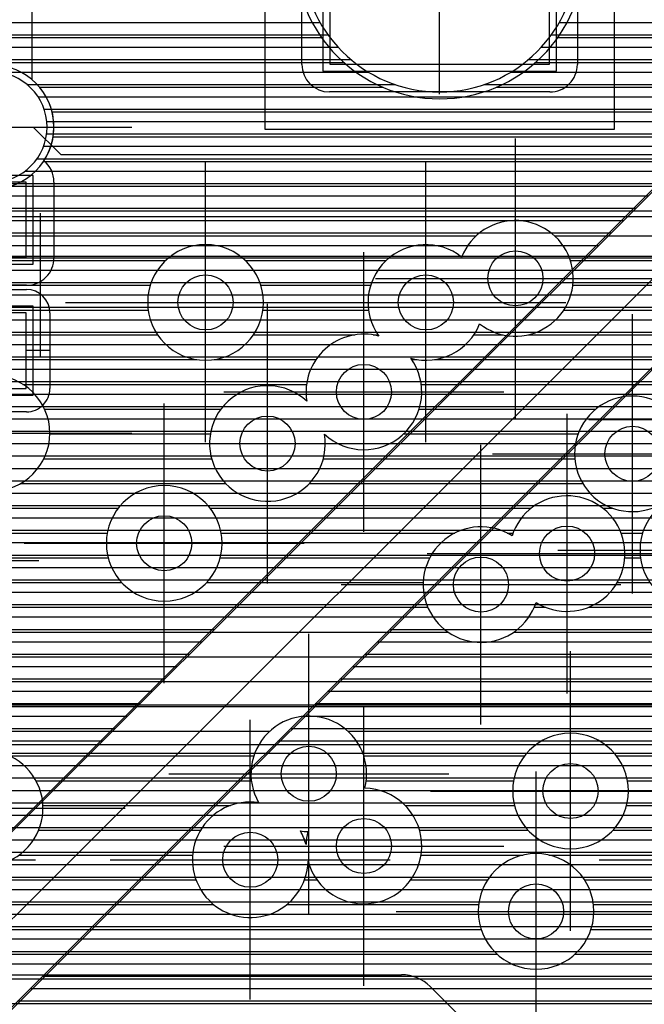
# Model space of a CAD drawing. Extents: x 25 to 291, y 23 to 136.
# Tile 132 of 147: x 61.78 to 66.31, y 107.13 to 114.28. Entities that reach past the tile are written whole.
import ezdxf

# ---------------------------------------------------------------- set-up
doc = ezdxf.new("R2010")
doc.units = 0
doc.layers.get('0').update_dxf_attribs({"linetype": 'CONTINUOUS'})
for name, color, linetype in [('copper_layer_2', 1, 'CONTINUOUS'), ('copper_layer_3', 3, 'CONTINUOUS'), ('copper_layer_bottom', 4, 'CONTINUOUS'), ('copper_layer_top', 5, 'CONTINUOUS'), ('drill_drawing', 6, 'CONTINUOUS'), ('paste_mask_top', 2, 'CONTINUOUS'), ('silkscreen_top', 1, 'CONTINUOUS'), ('solder_mask_bottom', 1, 'CONTINUOUS'), ('solder_mask_top', 1, 'CONTINUOUS')]:
    doc.layers.add(name, color=color, linetype=linetype)

# ---------------------------------------------------------------- blocks, each defined once
blk = doc.blocks.new('D20')
blk.add_circle((0, 0), 0.2)
blk = doc.blocks.new('D457')
blk.add_lwpolyline([(0.79756, 0.79756), (-0.79756, 0.79756), (-0.79756, -0.79756), (0.79756, -0.79756)], close=True)
blk = doc.blocks.new('D166')
blk.add_lwpolyline([(0.24892, 0.27432), (-0.24892, 0.27432), (-0.24892, -0.27432), (0.24892, -0.27432)], close=True)
blk = doc.blocks.new('D460')
blk.add_lwpolyline([(0.84836, 0.84836), (-0.84836, 0.84836), (-0.84836, -0.84836), (0.84836, -0.84836)], close=True)
blk = doc.blocks.new('D449')
blk.add_lwpolyline([(0.29972, 0.32258), (-0.29972, 0.32258), (-0.29972, -0.32258), (0.29972, -0.32258)], close=True)

msp = doc.modelspace()

# ---------------------------------------------------------------- linework, layer by layer
at = {"layer": 'copper_layer_2', "color": 1}
for points in [[(54.445009, 103.355093), (56.677419, 103.355093), (69.712725, 116.390653)], [(74.77013, 110.8857), (74.77013, 115.495301), (70.122936, 115.495301), (57.355093, 102.727457), (57.355093, 100.445263)], [(31.564643, 114.259843), (63.956312, 114.259843)], [(65.693929, 114.259843), (67.581915, 114.259843)], [(31.532131, 114.169926), (64.014224, 114.169926)], [(65.636017, 114.169926), (67.491999, 114.169926)], [(31.469901, 114.08001), (64.08763, 114.08001)], [(65.562611, 114.08001), (67.402083, 114.08001)], [(59.614427, 113.98984), (64.18161, 113.98984)], [(65.468885, 113.98984), (67.311913, 113.98984)], [(61.591567, 113.899924), (64.307087, 113.899924)], [(65.343155, 113.899924), (67.221996, 113.899924)], [(61.828296, 113.810008), (64.499111, 113.810008)], [(65.15113, 113.810008), (67.13208, 113.810008)], [(61.909322, 113.719837), (67.04191, 113.719837)], [(61.953518, 113.629921), (66.951994, 113.629921)], [(61.973076, 113.540005), (66.862078, 113.540005)], [(61.97206, 113.449835), (66.771908, 113.449835)], [(61.949708, 113.359919), (66.681991, 113.359919)], [(61.90221, 113.270003), (66.592075, 113.270003)], [(61.81458, 113.179832), (66.501905, 113.179832)], [(42.944882, 113.089916), (66.411989, 113.089916)], [(42.962916, 113), (66.322073, 113)], [(42.972822, 112.90983), (66.231902, 112.90983)], [(51.778004, 112.819914), (66.141986, 112.819914)], [(51.9111, 112.729997), (66.05207, 112.729997)], [(51.977394, 112.639827), (65.9619, 112.639827)], [(52.012446, 112.549911), (65.871984, 112.549911)], [(52.024892, 112.459995), (65.782068, 112.459995)], [(52.017018, 112.369825), (65.691897, 112.369825)], [(51.987046, 112.279909), (65.601981, 112.279909)], [(51.92888, 112.189992), (65.512065, 112.189992)], [(51.818136, 112.099822), (65.421895, 112.099822)], [(42.567691, 112.009906), (65.331979, 112.009906)], [(42.430531, 111.91999), (65.242062, 111.91999)], [(42.211074, 111.82982), (65.151892, 111.82982)], [(36.605029, 111.739903), (65.061976, 111.739903)], [(36.605029, 111.649987), (64.97206, 111.649987)], [(66.277623, 111.649987), (74.77013, 111.649987)], [(36.605029, 111.559817), (64.88189, 111.559817)], [(66.187706, 111.559817), (74.77013, 111.559817)], [(36.605029, 111.469901), (64.791974, 111.469901)], [(66.097536, 111.469901), (74.77013, 111.469901)], [(36.605029, 111.379985), (64.702057, 111.379985)], [(66.00762, 111.379985), (74.77013, 111.379985)], [(42.275845, 111.289815), (64.611887, 111.289815)], [(65.917704, 111.289815), (74.77013, 111.289815)], [(42.466599, 111.199898), (64.521971, 111.199898)], [(65.827534, 111.199898), (74.77013, 111.199898)], [(52.744221, 111.109982), (64.432055, 111.109982)], [(65.737617, 111.109982), (74.77013, 111.109982)], [(52.841504, 111.019812), (64.341885, 111.019812)], [(65.647701, 111.019812), (74.77013, 111.019812)], [(52.894082, 110.929896), (64.251969, 110.929896)], [(65.557531, 110.929896), (74.77013, 110.929896)], [(52.919736, 110.83998), (64.162052, 110.83998)], [(65.467615, 110.83998), (74.795276, 110.83998)], [(52.924308, 110.749809), (64.071882, 110.749809)], [(65.377699, 110.749809), (74.885192, 110.749809)], [(52.908052, 110.659893), (63.981966, 110.659893)], [(65.287529, 110.659893), (74.975108, 110.659893)], [(55.999492, 110.569977), (63.89205, 110.569977)], [(65.197612, 110.569977), (75.065278, 110.569977)], [(56.125984, 110.479807), (63.80188, 110.479807)], [(65.107696, 110.479807), (75.155194, 110.479807)], [(56.189992, 110.389891), (63.711963, 110.389891)], [(65.017526, 110.389891), (75.17018, 110.389891)], [(56.223774, 110.299975), (63.622047, 110.299975)], [(64.92761, 110.299975), (75.17018, 110.299975)], [(56.235204, 110.209804), (63.532131, 110.209804)], [(64.837694, 110.209804), (75.17018, 110.209804)], [(56.225806, 110.119888), (63.441961, 110.119888)], [(64.747523, 110.119888), (75.17018, 110.119888)], [(56.194564, 110.029972), (63.352045, 110.029972)], [(64.657607, 110.029972), (75.17018, 110.029972)], [(56.134366, 109.939802), (63.262129, 109.939802)], [(64.567691, 109.939802), (75.17018, 109.939802)], [(56.018796, 109.849886), (63.171958, 109.849886)], [(64.477521, 109.849886), (75.17018, 109.849886)], [(42.825502, 109.75997), (63.082042, 109.75997)], [(64.387605, 109.75997), (75.17018, 109.75997)], [(42.764796, 109.669799), (62.992126, 109.669799)], [(64.297689, 109.669799), (75.17018, 109.669799)], [(42.689103, 109.579883), (62.901956, 109.579883)], [(64.207518, 109.579883), (75.17018, 109.579883)], [(42.592837, 109.489967), (62.81204, 109.489967)], [(64.117602, 109.489967), (75.17018, 109.489967)], [(42.465329, 109.399797), (62.722123, 109.399797)], [(64.027686, 109.399797), (75.17018, 109.399797)], [(42.274067, 109.309881), (62.631953, 109.309881)], [(63.937516, 109.309881), (75.17018, 109.309881)], [(31.131318, 109.219964), (62.542037, 109.219964)], [(63.8476, 109.219964), (73.097282, 109.219964)], [(31.230124, 109.129794), (62.452121, 109.129794)], [(63.757684, 109.129794), (72.964186, 109.129794)], [(31.307849, 109.039878), (62.361951, 109.039878)], [(63.667513, 109.039878), (72.897892, 109.039878)], [(31.369825, 108.949962), (62.272035, 108.949962)], [(63.577597, 108.949962), (72.86284, 108.949962)], [(31.419101, 108.859792), (62.182118, 108.859792)], [(63.487681, 108.859792), (72.85014, 108.859792)], [(42.21336, 108.769876), (62.091948, 108.769876)], [(63.397511, 108.769876), (72.858268, 108.769876)], [(42.431801, 108.679959), (62.002032, 108.679959)], [(63.307595, 108.679959), (72.88824, 108.679959)], [(42.568707, 108.589789), (61.912116, 108.589789)], [(63.217678, 108.589789), (72.946406, 108.589789)], [(42.670307, 108.499873), (61.821946, 108.499873)], [(63.127508, 108.499873), (73.05715, 108.499873)], [(63.037592, 108.409957), (75.17018, 108.409957)], [(62.947676, 108.319787), (75.17018, 108.319787)], [(62.857506, 108.22987), (75.17018, 108.22987)], [(62.76759, 108.139954), (75.17018, 108.139954)], [(62.677673, 108.049784), (75.17018, 108.049784)], [(62.587503, 107.959868), (75.17018, 107.959868)], [(62.497587, 107.869952), (75.17018, 107.869952)], [(62.407671, 107.779782), (75.17018, 107.779782)], [(62.317501, 107.689865), (75.17018, 107.689865)], [(62.227584, 107.599949), (75.17018, 107.599949)], [(62.137668, 107.509779), (75.17018, 107.509779)], [(62.047498, 107.419863), (75.17526, 107.419863)], [(61.957582, 107.329947), (75.261367, 107.329947)], [(61.867666, 107.239776), (75.351537, 107.239776)], [(61.777496, 107.14986), (75.370079, 107.14986)]]:
    msp.add_lwpolyline(points, dxfattribs=at)
for points in [[(65.825248, 114.755144), (65.825248, 114.755144), (65.825248, 114.755144, 1), (63.825248, 114.755144), (63.825248, 114.755144), (63.825248, 114.755144, 1), (65.825248, 114.755144), (65.825248, 114.755144)], [(65.825248, 114.755144), (65.825248, 114.755144), (65.825248, 114.755144, 1), (63.825248, 114.755144), (63.825248, 114.755144), (63.825248, 114.755144, 1), (65.825248, 114.755144), (65.825248, 114.755144)], [(61.975108, 113.500127), (61.975108, 113.500127), (61.975108, 113.500127, 1), (61.175006, 113.500127), (61.175006, 113.500127), (61.175006, 113.500127, 1), (61.975108, 113.500127), (61.975108, 113.500127)], [(61.975108, 113.500127), (61.975108, 113.500127), (61.975108, 113.500127, 1), (61.175006, 113.500127), (61.175006, 113.500127), (61.175006, 113.500127, 1), (61.975108, 113.500127), (61.975108, 113.500127)]]:
    msp.add_lwpolyline(points, format="xyb", dxfattribs=at)
at = {"layer": 'copper_layer_3', "color": 3}
for points in [[(65.875032, 114.755144), (65.875032, 114.755144), (65.875032, 114.755144, 1), (63.775464, 114.755144), (63.775464, 114.755144), (63.775464, 114.755144, 1), (65.875032, 114.755144), (65.875032, 114.755144)], [(65.875032, 114.755144), (65.875032, 114.755144), (65.875032, 114.755144, 1), (63.775464, 114.755144), (63.775464, 114.755144), (63.775464, 114.755144, 1), (65.875032, 114.755144), (65.875032, 114.755144)], [(62.025146, 113.500127), (62.025146, 113.500127), (62.025146, 113.500127, 1), (61.124968, 113.500127), (61.124968, 113.500127), (61.124968, 113.500127, 1), (62.025146, 113.500127), (62.025146, 113.500127)], [(62.025146, 113.500127), (62.025146, 113.500127), (62.025146, 113.500127, 1), (61.124968, 113.500127), (61.124968, 113.500127), (61.124968, 113.500127, 1), (62.025146, 113.500127), (62.025146, 113.500127)], [(65.11557, 112.070104), (65.11557, 112.070104), (65.11557, 112.070104, 3.011632), (64.98476, 112.555245), (64.98476, 112.555245)], [(63.545085, 112.225298), (63.545085, 112.225298), (63.545085, 112.225298, 1), (62.705359, 112.225298), (62.705359, 112.225298), (62.705359, 112.225298, 1), (63.545085, 112.225298), (63.545085, 112.225298)], [(63.545085, 112.225298), (63.545085, 112.225298), (63.545085, 112.225298, 1), (62.705359, 112.225298), (62.705359, 112.225298), (62.705359, 112.225298, 1), (63.545085, 112.225298), (63.545085, 112.225298)], [(64.98476, 112.555245), (64.98476, 112.555245), (64.98476, 112.555245, 0.86687), (64.383287, 111.98095), (64.383287, 111.98095)], [(64.616967, 111.819406), (64.616967, 111.819406), (64.616967, 111.819406, 0.380019), (65.11557, 112.070104), (65.11557, 112.070104)], [(64.383287, 111.98095), (64.383287, 111.98095), (64.383287, 111.98095, 0.54339), (63.860554, 111.508509), (63.860554, 111.508509)], [(63.98984, 111.266955), (63.98984, 111.266955), (63.98984, 111.266955, 0.902714), (64.616967, 111.819406), (64.616967, 111.819406)], [(61.995174, 111.275337), (61.995174, 111.275337), (61.995174, 111.275337, 1), (61.15494, 111.275337), (61.15494, 111.275337), (61.15494, 111.275337, 1), (61.995174, 111.275337), (61.995174, 111.275337)], [(61.995174, 111.275337), (61.995174, 111.275337), (61.995174, 111.275337, 1), (61.15494, 111.275337), (61.15494, 111.275337), (61.15494, 111.275337, 1), (61.995174, 111.275337), (61.995174, 111.275337)], [(63.860554, 111.508509), (63.860554, 111.508509), (63.860554, 111.508509, 5.967276), (63.98984, 111.266955), (63.98984, 111.266955)], [(66.509271, 111.434595), (66.509271, 111.434595, 4.046703), (66.640843, 111.06604), (66.640843, 111.06604)], [(63.24511, 110.475235), (63.24511, 110.475235), (63.24511, 110.475235, 1), (62.405385, 110.475235), (62.405385, 110.475235), (62.405385, 110.475235, 1), (63.24511, 110.475235), (63.24511, 110.475235)], [(63.24511, 110.475235), (63.24511, 110.475235), (63.24511, 110.475235, 1), (62.405385, 110.475235), (62.405385, 110.475235), (62.405385, 110.475235, 1), (63.24511, 110.475235), (63.24511, 110.475235)], [(67.120142, 110.425197), (67.120142, 110.425197), (67.120142, 110.425197, 1), (66.279909, 110.425197), (66.279909, 110.425197), (66.279909, 110.425197, 1), (67.120142, 110.425197), (67.120142, 110.425197)], [(67.120142, 110.425197), (67.120142, 110.425197), (67.120142, 110.425197, 1), (66.279909, 110.425197), (66.279909, 110.425197), (66.279909, 110.425197, 1), (67.120142, 110.425197), (67.120142, 110.425197)], [(65.524765, 110.04572), (65.524765, 110.04572), (65.524765, 110.04572, 2.925271), (65.350521, 110.529591), (65.350521, 110.529591)], [(65.350521, 110.529591), (65.350521, 110.529591, 2.924103), (65.524765, 110.04572), (65.524765, 110.04572)], [(64.281687, 108.695199), (64.281687, 108.695199), (64.281687, 108.695199, 1.487789), (63.511049, 108.590805), (63.511049, 108.590805)], [(66.195072, 108.675133), (66.195072, 108.675133), (66.195072, 108.675133, 1), (65.355347, 108.675133), (65.355347, 108.675133), (65.355347, 108.675133, 1), (66.195072, 108.675133), (66.195072, 108.675133)], [(66.195072, 108.675133), (66.195072, 108.675133), (66.195072, 108.675133, 1), (65.355347, 108.675133), (65.355347, 108.675133), (65.355347, 108.675133, 1), (66.195072, 108.675133), (66.195072, 108.675133)], [(61.294387, 108.199136), (61.294387, 108.199136), (61.294387, 108.199136, 4.21173), (61.105918, 108.526289), (61.105918, 108.526289)], [(63.869952, 108.164338), (63.869952, 108.164338), (63.869952, 108.164338, 2.001028), (64.281687, 108.695199), (64.281687, 108.695199)], [(63.511049, 108.590805), (63.511049, 108.590805), (63.511049, 108.590805, 2.634421), (63.869952, 108.164338), (63.869952, 108.164338)], [(63.814072, 108.384557), (63.814072, 108.384557), (63.814072, 108.384557, 0.033919), (63.868428, 108.380239), (63.868428, 108.380239)], [(63.85522, 108.286005), (63.85522, 108.286005), (63.85522, 108.286005, 0.065031), (63.814072, 108.384557), (63.814072, 108.384557)], [(63.868428, 108.380239), (63.868428, 108.380239), (63.868428, 108.380239, 0.0565), (63.85522, 108.286005), (63.85522, 108.286005)], [(65.945136, 107.800102), (65.945136, 107.800102), (65.945136, 107.800102, 1), (65.104902, 107.800102), (65.104902, 107.800102), (65.104902, 107.800102, 1), (65.945136, 107.800102), (65.945136, 107.800102)], [(65.945136, 107.800102), (65.945136, 107.800102), (65.945136, 107.800102, 1), (65.104902, 107.800102), (65.104902, 107.800102), (65.104902, 107.800102, 1), (65.945136, 107.800102), (65.945136, 107.800102)]]:
    msp.add_lwpolyline(points, format="xyb", dxfattribs=at)
for points in [[(46.854458, 114.14986), (63.967234, 114.14986)], [(65.683007, 114.14986), (72.150114, 114.14986)], [(59.739395, 113.969774), (64.12827, 113.969774)], [(65.521971, 113.969774), (72.150114, 113.969774)], [(61.919482, 113.789942), (64.411989, 113.789942)], [(65.238252, 113.789942), (72.150114, 113.789942)], [(62.011684, 113.609855), (72.150114, 113.609855)], [(62.019558, 113.429769), (72.150114, 113.429769)], [(61.9492, 113.249936), (72.150114, 113.249936)], [(61.706629, 113.06985), (72.150114, 113.06985)], [(57.565151, 112.890018), (72.150114, 112.890018)], [(57.524511, 112.709931), (65.09144, 112.709931)], [(65.658877, 112.709931), (67.581407, 112.709931)], [(57.360935, 112.529845), (62.835916, 112.529845)], [(63.414275, 112.529845), (64.436119, 112.529845)], [(65.774702, 112.529845), (67.383287, 112.529845)], [(52.063754, 112.350013), (62.724155, 112.350013)], [(63.526289, 112.350013), (64.324105, 112.350013)], [(65.792228, 112.350013), (67.330963, 112.350013)], [(58.074422, 112.169926), (62.708661, 112.169926)], [(63.541529, 112.169926), (64.308865, 112.169926)], [(65.726441, 112.169926), (67.359919, 112.169926)], [(58.17907, 111.98984), (62.777242, 111.98984)], [(63.472949, 111.98984), (64.20828, 111.98984)], [(64.341885, 111.98984), (64.377191, 111.98984)], [(65.072898, 111.98984), (65.285497, 111.98984)], [(65.464821, 111.98984), (67.497333, 111.98984)], [(58.189992, 111.810008), (63.062738, 111.810008)], [(63.187706, 111.810008), (63.926848, 111.810008)], [(64.623571, 111.810008), (64.662687, 111.810008)], [(64.787656, 111.810008), (68.283211, 111.810008)], [(61.800102, 111.629921), (63.858776, 111.629921)], [(64.691643, 111.629921), (66.591059, 111.629921)], [(61.957074, 111.449835), (63.23749, 111.449835)], [(64.675895, 111.449835), (65.958598, 111.449835)], [(61.995174, 111.270003), (63.161036, 111.270003)], [(64.563627, 111.270003), (65.830836, 111.270003)], [(61.951994, 111.089916), (63.169926, 111.089916)], [(63.980442, 111.089916), (65.806706, 111.089916)], [(61.782322, 110.90983), (63.271527, 110.90983)], [(63.878588, 110.90983), (65.864618, 110.90983)], [(61.079756, 110.729997), (62.491237, 110.729997)], [(63.159004, 110.729997), (65.489967, 110.729997)], [(66.010414, 110.729997), (66.083312, 110.729997)], [(61.269749, 110.549911), (62.411735, 110.549911)], [(63.238506, 110.549911), (64.93523, 110.549911)], [(65.314961, 110.549911), (65.357633, 110.549911)], [(66.142494, 110.549911), (66.298959, 110.549911)], [(61.319787, 110.369825), (62.418593, 110.369825)], [(63.231648, 110.369825), (64.752858, 110.369825)], [(66.169164, 110.369825), (66.283719, 110.369825)], [(61.288291, 110.189992), (62.516891, 110.189992)], [(63.13335, 110.189992), (64.705359, 110.189992)], [(66.113792, 110.189992), (66.352299, 110.189992)], [(61.146304, 110.009906), (64.739141, 110.009906)], [(65.511303, 110.009906), (65.595123, 110.009906)], [(65.905258, 110.009906), (66.637541, 110.009906)], [(56.083312, 109.82982), (64.885954, 109.82982)], [(65.364237, 109.82982), (70.953772, 109.82982)], [(52.442215, 109.649987), (68.512319, 109.649987)], [(54.816866, 109.469901), (68.435865, 109.469901)], [(55.145034, 109.289815), (68.445009, 109.289815)], [(55.2159, 109.109982), (63.591313, 109.109982)], [(64.15875, 109.109982), (68.546609, 109.109982)], [(61.704851, 108.929896), (63.475743, 108.929896)], [(64.274575, 108.929896), (65.441199, 108.929896)], [(66.10922, 108.929896), (72.09779, 108.929896)], [(61.89459, 108.749809), (63.458217, 108.749809)], [(64.292101, 108.749809), (65.361697, 108.749809)], [(66.188468, 108.749809), (69.437389, 108.749809)], [(61.944628, 108.569977), (63.306325, 108.569977)], [(64.574295, 108.569977), (65.368555, 108.569977)], [(66.18161, 108.569977), (66.85649, 108.569977)], [(61.913386, 108.389891), (63.089154, 108.389891)], [(64.679197, 108.389891), (65.466853, 108.389891)], [(66.083312, 108.389891), (66.639065, 108.389891)], [(61.771146, 108.209804), (63.031496, 108.209804)], [(64.690119, 108.209804), (65.432563, 108.209804)], [(65.617729, 108.209804), (66.581661, 108.209804)], [(61.269241, 108.029972), (63.056134, 108.029972)], [(63.844298, 108.029972), (63.934214, 108.029972)], [(64.615951, 108.029972), (65.173482, 108.029972)], [(65.87681, 108.029972), (66.606045, 108.029972)], [(61.140716, 107.849886), (63.184404, 107.849886)], [(63.715773, 107.849886), (65.10795, 107.849886)], [(65.942088, 107.849886), (66.734569, 107.849886)], [(52.84506, 107.669799), (65.125984, 107.669799)], [(65.924308, 107.669799), (70.340869, 107.669799)], [(52.802134, 107.489967), (65.242062, 107.489967)], [(65.80823, 107.489967), (67.98349, 107.489967)], [(52.632207, 107.309881), (67.701803, 107.309881)], [(45.01016, 107.129794), (67.633731, 107.129794)]]:
    msp.add_lwpolyline(points, dxfattribs=at)
at = {"layer": 'copper_layer_bottom', "color": 4}
for points in [[(59.450089, 113.625349), (60.225044, 112.85014), (73.375159, 112.85014)], [(61.575057, 113.500127), (61.875032, 113.500127), (62.075184, 113.300229), (74.650241, 113.300229), (79.77521, 108.17526), (79.77521, 87.325121)], [(52.064008, 112.549911), (73.265431, 112.549911)], [(78.585217, 90.985522), (78.585217, 107.230124), (73.255017, 112.560325), (60.225044, 112.560325)], [(52.125476, 112.459995), (73.355347, 112.459995)], [(52.215646, 112.369825), (73.445263, 112.369825)], [(52.305563, 112.279909), (73.535433, 112.279909)], [(52.395479, 112.189992), (73.625349, 112.189992)], [(52.485649, 112.099822), (73.715265, 112.099822)], [(52.575565, 112.009906), (73.805436, 112.009906)], [(52.665481, 111.91999), (73.895352, 111.91999)], [(52.755652, 111.82982), (73.985268, 111.82982)], [(52.845568, 111.739903), (74.075438, 111.739903)], [(52.935484, 111.649987), (74.165354, 111.649987)], [(53.025654, 111.559817), (74.255271, 111.559817)], [(53.11557, 111.469901), (74.345441, 111.469901)], [(53.184404, 111.379985), (74.435357, 111.379985)], [(53.212344, 111.289815), (74.525273, 111.289815)], [(53.215138, 111.250191), (53.215138, 108.720345), (54.595123, 107.340107), (64.548387, 107.340107)], [(53.215138, 111.199898), (74.615443, 111.199898)], [(53.215138, 111.109982), (74.705359, 111.109982)], [(53.215138, 111.019812), (74.795276, 111.019812)], [(53.215138, 110.929896), (74.885446, 110.929896)], [(53.215138, 110.83998), (74.975362, 110.83998)], [(53.215138, 110.749809), (75.065278, 110.749809)], [(53.215138, 110.659893), (75.155448, 110.659893)], [(56.098806, 110.569977), (75.245364, 110.569977)], [(56.191516, 110.479807), (75.335281, 110.479807)], [(56.245364, 110.389891), (75.425451, 110.389891)], [(56.275083, 110.299975), (75.515367, 110.299975)], [(55.260097, 110.195326), (55.350013, 110.105156), (55.350013, 109.650241), (55.700025, 109.300229), (66.92507, 109.300229), (69.825248, 106.400305), (69.825248, 104.030226)], [(55.835154, 110.205232), (55.725171, 110.09525), (55.725171, 109.825248), (55.900178, 109.650241), (67.075184, 109.650241), (70.17526, 106.550165), (70.17526, 104.09525), (70.380239, 103.890272)], [(56.284989, 110.209804), (75.605283, 110.209804)], [(56.276861, 110.119888), (75.695453, 110.119888)], [(56.249682, 110.029972), (75.78537, 110.029972)], [(56.198882, 109.94031), (67.075184, 109.94031)], [(69.535179, 104.314453), (69.535179, 106.280163), (66.804928, 109.01016), (55.700025, 109.01016)], [(53.215138, 108.949962), (66.86538, 108.949962)], [(53.215138, 108.859792), (66.955296, 108.859792)], [(53.215138, 108.769876), (67.045212, 108.769876)], [(53.255525, 108.679959), (67.135382, 108.679959)], [(53.345695, 108.589789), (67.225298, 108.589789)], [(53.435611, 108.499873), (67.315215, 108.499873)], [(53.525527, 108.409957), (67.405385, 108.409957)], [(53.615697, 108.319787), (67.495301, 108.319787)], [(53.705613, 108.22987), (67.585217, 108.22987)], [(53.79553, 108.139954), (67.675387, 108.139954)], [(53.885446, 108.049784), (67.765304, 108.049784)], [(53.975616, 107.959868), (67.85522, 107.959868)], [(54.065532, 107.869952), (67.94539, 107.869952)], [(54.155448, 107.779782), (68.035306, 107.779782)], [(54.245618, 107.689865), (68.125222, 107.689865)], [(54.335535, 107.599949), (68.215392, 107.599949)], [(54.425451, 107.509779), (68.305309, 107.509779)], [(54.515621, 107.419863), (68.395225, 107.419863)], [(64.626873, 107.329947), (68.485395, 107.329947)], [(64.756414, 107.254001), (66.230124, 105.78029)], [(64.770638, 107.239776), (68.575311, 107.239776)], [(64.860554, 107.14986), (68.665227, 107.14986)]]:
    msp.add_lwpolyline(points, dxfattribs=at)
msp.add_lwpolyline([(64.756414, 107.254001), (64.756414, 107.254001), (64.756414, 107.254001, 0.202424), (64.548387, 107.340107), (64.548387, 107.340107)], format="xyb", dxfattribs=at)
at = {"layer": 'copper_layer_top', "color": 5}
for points in [[(54.950216, 102.970282), (56.308611, 102.970282), (69.607061, 116.268479)], [(61.865126, 116.275337), (61.865126, 113.844298)], [(55.875032, 101.900178), (69.92507, 115.950216), (74.375159, 115.950216)], [(63.825248, 113.955296), (63.825248, 115.555245)], [(65.825248, 115.555245), (65.825248, 113.955296)], [(74.755144, 115.500127), (74.24511, 115.500127), (70.111506, 115.500127), (56.970028, 102.358903), (56.970028, 100.950216)], [(61.865126, 114.259843), (63.825248, 114.259843)], [(65.825248, 114.259843), (67.598425, 114.259843)], [(61.865126, 114.169926), (63.825248, 114.169926)], [(65.825248, 114.169926), (67.508509, 114.169926)], [(61.865126, 114.08001), (63.825248, 114.08001)], [(65.825248, 114.08001), (67.418339, 114.08001)], [(61.865126, 113.98984), (63.825248, 113.98984)], [(65.825248, 113.98984), (67.328423, 113.98984)], [(61.865126, 113.899924), (63.832868, 113.899924)], [(65.817374, 113.899924), (67.238506, 113.899924)], [(61.901702, 113.810008), (63.887732, 113.810008)], [(65.76251, 113.810008), (67.148336, 113.810008)], [(61.967996, 113.719837), (67.05842, 113.719837)], [(65.625095, 113.755144), (64.025146, 113.755144)], [(62.006096, 113.629921), (66.968504, 113.629921)], [(62.023368, 113.540005), (66.878334, 113.540005)], [(62.022352, 113.449835), (66.788418, 113.449835)], [(62.002794, 113.359919), (66.698501, 113.359919)], [(61.961646, 113.270003), (66.608331, 113.270003)], [(62.008636, 113.179832), (66.518415, 113.179832)], [(62.025146, 113.10033), (62.025146, 112.550165)], [(62.025146, 113.089916), (66.428499, 113.089916)], [(62.025146, 113), (66.338329, 113)], [(62.025146, 112.90983), (66.248412, 112.90983)], [(62.025146, 112.819914), (66.158496, 112.819914)], [(62.025146, 112.729997), (66.068326, 112.729997)], [(62.025146, 112.639827), (65.97841, 112.639827)], [(62.025146, 112.549911), (65.888494, 112.549911)], [(62.003556, 112.459995), (65.798324, 112.459995)], [(61.825248, 112.350267), (61.325121, 112.350267)], [(61.911608, 112.369825), (65.708407, 112.369825)], [(61.325121, 112.320295), (61.825248, 112.320295)], [(61.934976, 112.279909), (65.618491, 112.279909)], [(61.990348, 112.189992), (65.528321, 112.189992)], [(61.995174, 112.150114), (61.995174, 111.600203)], [(61.995174, 112.099822), (65.438405, 112.099822)], [(61.995174, 112.009906), (65.348489, 112.009906)], [(61.995174, 111.91999), (65.258319, 111.91999)], [(61.995174, 111.875286), (61.825248, 111.875286)], [(61.995174, 111.82982), (65.168402, 111.82982)], [(61.995174, 111.739903), (65.078486, 111.739903)], [(61.995174, 111.649987), (64.988316, 111.649987)], [(66.261113, 111.649987), (74.945136, 111.649987)], [(61.990348, 111.559817), (64.8984, 111.559817)], [(66.171196, 111.559817), (74.950216, 111.559817)], [(61.825248, 111.430277), (61.325121, 111.430277)], [(61.934214, 111.469901), (64.808484, 111.469901)], [(66.08128, 111.469901), (74.950216, 111.469901)], [(56.945136, 111.379985), (64.718313, 111.379985)], [(65.99111, 111.379985), (74.950216, 111.379985)], [(56.945136, 111.289815), (64.628397, 111.289815)], [(65.901194, 111.289815), (74.950216, 111.289815)], [(56.945136, 111.199898), (64.538481, 111.199898)], [(65.811278, 111.199898), (74.951486, 111.199898)], [(56.945136, 111.109982), (64.448311, 111.109982)], [(65.721107, 111.109982), (74.955042, 111.109982)], [(56.945136, 111.019812), (64.358395, 111.019812)], [(65.631191, 111.019812), (74.962154, 111.019812)], [(56.945136, 110.929896), (64.268479, 110.929896)], [(65.541275, 110.929896), (73.398527, 110.929896)], [(56.945136, 110.83998), (64.178308, 110.83998)], [(65.451105, 110.83998), (71.999746, 110.83998)], [(56.945136, 110.749809), (64.088392, 110.749809)], [(65.361189, 110.749809), (71.93269, 110.749809)], [(56.921006, 110.659893), (63.998476, 110.659893)], [(65.271273, 110.659893), (71.920244, 110.659893)], [(56.820422, 110.569977), (63.908306, 110.569977)], [(65.181102, 110.569977), (71.920244, 110.569977)], [(56.191516, 110.479807), (63.81839, 110.479807)], [(65.091186, 110.479807), (71.920244, 110.479807)], [(56.245364, 110.389891), (63.728473, 110.389891)], [(65.00127, 110.389891), (71.920244, 110.389891)], [(56.275083, 110.299975), (63.638303, 110.299975)], [(64.9111, 110.299975), (71.920244, 110.299975)], [(56.284989, 110.209804), (63.548387, 110.209804)], [(64.821184, 110.209804), (71.920244, 110.209804)], [(56.276861, 110.119888), (63.458471, 110.119888)], [(64.731267, 110.119888), (71.926594, 110.119888)], [(56.249682, 110.029972), (63.368301, 110.029972)], [(64.641097, 110.029972), (71.977648, 110.029972)], [(56.198628, 109.939802), (63.278385, 109.939802)], [(64.551181, 109.939802), (71.999746, 109.939802)], [(56.111252, 109.849886), (63.188468, 109.849886)], [(64.461265, 109.849886), (71.93269, 109.849886)], [(55.89967, 109.75997), (63.098298, 109.75997)], [(64.371095, 109.75997), (71.920244, 109.75997)], [(45.690119, 109.669799), (63.008382, 109.669799)], [(64.281179, 109.669799), (71.920244, 109.669799)], [(45.690119, 109.579883), (62.918466, 109.579883)], [(64.191262, 109.579883), (71.920244, 109.579883)], [(45.690119, 109.489967), (62.828296, 109.489967)], [(64.101092, 109.489967), (71.844806, 109.489967)], [(45.690119, 109.399797), (62.738379, 109.399797)], [(64.011176, 109.399797), (71.75489, 109.399797)], [(45.690119, 109.309881), (62.648463, 109.309881)], [(63.92126, 109.309881), (71.664719, 109.309881)], [(45.690119, 109.219964), (62.558293, 109.219964)], [(63.83109, 109.219964), (71.574803, 109.219964)], [(45.690119, 109.129794), (62.468377, 109.129794)], [(63.741173, 109.129794), (71.484887, 109.129794)], [(45.690119, 109.039878), (62.378461, 109.039878)], [(63.651257, 109.039878), (71.416307, 109.039878)], [(45.690119, 108.949962), (62.288291, 108.949962)], [(63.561087, 108.949962), (71.383287, 108.949962)], [(45.690119, 108.859792), (62.198374, 108.859792)], [(63.471171, 108.859792), (71.375159, 108.859792)], [(45.690119, 108.769876), (62.108458, 108.769876)], [(63.381255, 108.769876), (71.375159, 108.769876)], [(45.690119, 108.679959), (62.018288, 108.679959)], [(63.291085, 108.679959), (71.375159, 108.679959)], [(45.690119, 108.589789), (61.928372, 108.589789)], [(63.201168, 108.589789), (71.375159, 108.589789)], [(45.690119, 108.499873), (61.838456, 108.499873)], [(63.111252, 108.499873), (71.375159, 108.499873)], [(63.021082, 108.409957), (71.375159, 108.409957)], [(62.931166, 108.319787), (71.375159, 108.319787)], [(62.84125, 108.22987), (71.375159, 108.22987)], [(62.75108, 108.139954), (71.375159, 108.139954)], [(62.661163, 108.049784), (71.375159, 108.049784)], [(62.571247, 107.959868), (71.375159, 107.959868)], [(62.481077, 107.869952), (71.375159, 107.869952)], [(62.391161, 107.779782), (71.375159, 107.779782)], [(62.301245, 107.689865), (71.375159, 107.689865)], [(62.211074, 107.599949), (71.375159, 107.599949)], [(62.121158, 107.509779), (71.375159, 107.509779)], [(62.031242, 107.419863), (71.375159, 107.419863)], [(61.941072, 107.329947), (71.375159, 107.329947)], [(61.851156, 107.239776), (71.375159, 107.239776)], [(61.76124, 107.14986), (71.375159, 107.14986)]]:
    msp.add_lwpolyline(points, dxfattribs=at)
for points in [[(63.825248, 113.955296), (63.825248, 113.955296), (63.825248, 113.955296, 0.413315), (64.025146, 113.755144), (64.025146, 113.755144)], [(65.625095, 113.755144), (65.625095, 113.755144), (65.625095, 113.755144, 0.414214), (65.825248, 113.955296), (65.825248, 113.955296)], [(61.952248, 113.254763), (61.952248, 113.254763), (61.952248, 113.254763, 0.378249), (61.865126, 113.844298), (61.865126, 113.844298)], [(62.025146, 113.10033), (62.025146, 113.10033), (62.025146, 113.10033, 0.224014), (61.952248, 113.254763), (61.952248, 113.254763)], [(61.825248, 112.350267), (61.825248, 112.350267), (61.825248, 112.350267, 0.414214), (62.025146, 112.550165), (62.025146, 112.550165)], [(61.995174, 112.150114), (61.995174, 112.150114), (61.995174, 112.150114, 0.413157), (61.825248, 112.320295), (61.825248, 112.320295)], [(61.825248, 111.430277), (61.825248, 111.430277), (61.825248, 111.430277, 0.414214), (61.995174, 111.600203), (61.995174, 111.600203)]]:
    msp.add_lwpolyline(points, format="xyb", dxfattribs=at)
at = {"layer": 'drill_drawing', "color": 6}
for points in [[(64.825248, 113.739141), (64.825248, 115.771146)], [(60.559055, 113.500127), (62.591059, 113.500127)], [(65.375159, 111.384303), (65.375159, 113.416307)], [(63.125222, 111.209296), (63.125222, 113.2413)], [(64.725171, 111.209296), (64.725171, 113.2413)], [(64.275083, 110.559309), (64.275083, 112.591313)], [(64.359157, 112.400305), (66.391161, 112.400305)], [(62.10922, 112.225298), (64.141224, 112.225298)], [(63.575057, 110.18415), (63.575057, 112.216154)], [(63.709169, 112.225298), (65.741173, 112.225298)], [(66.225044, 110.10922), (66.225044, 112.141224)], [(63.259081, 111.575311), (65.291085, 111.575311)], [(62.825248, 109.459233), (62.825248, 111.491237)], [(65.750064, 109.384303), (65.750064, 111.416307)], [(65.909068, 111.375159), (67.941072, 111.375159)], [(60.559055, 111.275337), (62.591059, 111.275337)], [(62.559055, 111.200152), (64.591059, 111.200152)], [(65.125222, 109.159258), (65.125222, 111.191262)], [(65.209042, 111.125222), (67.241046, 111.125222)], [(61.809246, 110.475235), (63.84125, 110.475235)], [(65.684023, 110.425197), (67.716027, 110.425197)], [(59.884176, 110.350267), (61.91618, 110.350267)], [(64.734061, 110.400305), (66.766066, 110.400305)], [(64.10922, 110.17526), (66.141224, 110.17526)], [(63.875032, 107.7841), (63.875032, 109.816104)], [(65.77521, 107.659131), (65.77521, 109.691135)], [(64.275083, 107.259335), (64.275083, 109.291339)], [(63.450089, 107.159258), (63.450089, 109.191262)], [(62.85903, 108.800102), (64.891034, 108.800102)], [(65.525019, 106.7841), (65.525019, 108.816104)], [(64.759208, 108.675133), (66.791212, 108.675133)], [(60.509017, 108.550165), (62.541021, 108.550165)], [(63.259081, 108.275337), (65.291085, 108.275337)], [(59.85903, 108.17526), (61.891034, 108.17526)], [(62.434087, 108.17526), (64.466091, 108.17526)], [(65.984252, 108.17526), (68.016256, 108.17526)], [(64.509017, 107.800102), (66.541021, 107.800102)]]:
    msp.add_lwpolyline(points, dxfattribs=at)
at = {"layer": 'silkscreen_top', "color": 1}
for points in [[(63.555245, 115.771146), (63.555245, 113.485141), (66.09525, 113.485141), (66.09525, 115.771146)], [(61.92507, 112.875286), (61.92507, 111.825248)]]:
    msp.add_lwpolyline(points, dxfattribs=at)

# ---------------------------------------------------------------- block references
at = {"layer": 'copper_layer_2'}
for p in [(65.375159, 112.400305), (63.125222, 112.225298), (64.725171, 112.225298), (64.275083, 111.575311), (63.575057, 111.200152), (66.225044, 111.125222), (62.825248, 110.475235), (65.750064, 110.400305), (65.125222, 110.17526), (63.875032, 108.800102), (65.77521, 108.675133), (64.275083, 108.275337), (63.450089, 108.17526), (65.525019, 107.800102)]:
    msp.add_blockref('D20', p, dxfattribs=at)
at = {"layer": 'copper_layer_bottom'}
for name, p in [('D457', (64.825248, 114.755144)), ('D20', (65.375159, 112.400305)), ('D20', (63.125222, 112.225298)), ('D20', (64.725171, 112.225298)), ('D20', (64.275083, 111.575311)), ('D20', (63.575057, 111.200152)), ('D20', (66.225044, 111.125222)), ('D20', (62.825248, 110.475235)), ('D20', (65.750064, 110.400305)), ('D20', (65.125222, 110.17526)), ('D20', (63.875032, 108.800102)), ('D20', (65.77521, 108.675133)), ('D20', (64.275083, 108.275337)), ('D20', (63.450089, 108.17526)), ('D20', (65.525019, 107.800102))]:
    msp.add_blockref(name, p, dxfattribs=at)
at = {"layer": 'copper_layer_top'}
for name, p in [('D457', (64.825248, 114.755144)), ('D166', (61.575057, 112.825248)), ('D20', (65.375159, 112.400305)), ('D20', (63.125222, 112.225298)), ('D20', (64.725171, 112.225298)), ('D166', (61.575057, 111.875286)), ('D20', (64.275083, 111.575311)), ('D20', (63.575057, 111.200152)), ('D20', (66.225044, 111.125222)), ('D20', (62.825248, 110.475235)), ('D20', (65.750064, 110.400305)), ('D20', (65.125222, 110.17526)), ('D20', (63.875032, 108.800102)), ('D20', (65.77521, 108.675133)), ('D20', (64.275083, 108.275337)), ('D20', (63.450089, 108.17526)), ('D20', (65.525019, 107.800102))]:
    msp.add_blockref(name, p, dxfattribs=at)
at = {"layer": 'paste_mask_top'}
for p in [(61.575057, 112.825248), (61.575057, 111.875286)]:
    msp.add_blockref('D166', p, dxfattribs=at)
at = {"layer": 'solder_mask_bottom'}
msp.add_blockref('D460', (64.825248, 114.755144), dxfattribs=at)
at = {"layer": 'solder_mask_top'}
for name, p in [('D460', (64.825248, 114.755144)), ('D449', (61.575057, 112.825248)), ('D449', (61.575057, 111.875286))]:
    msp.add_blockref(name, p, dxfattribs=at)

doc.saveas('drawing.dxf')
